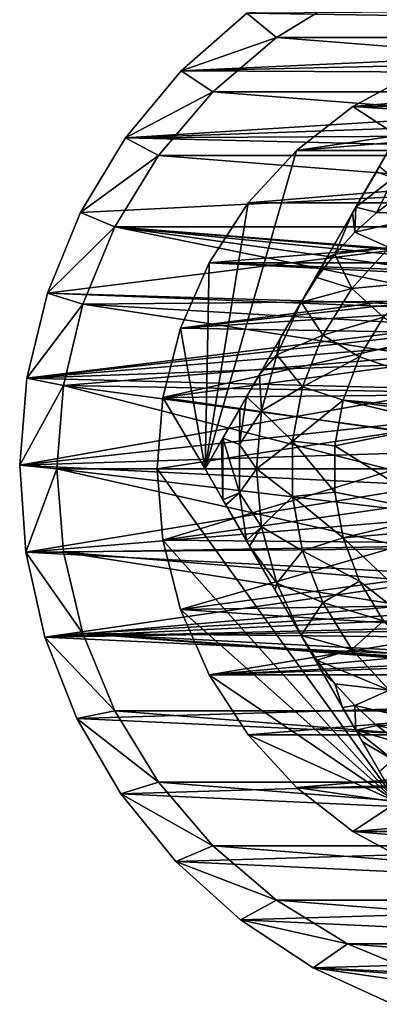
# Model space of a CAD drawing. Header units: inches. Extents: x -9.1 to 9.1, y 0 to 9.5.
# Tile 120 of 238: x 8.356 to 8.524, y 0.121 to 0.583. Entities that reach past the tile are written whole.
import ezdxf

# ---------------------------------------------------------------- set-up
doc = ezdxf.new("R2010")
doc.units = ezdxf.units.IN
doc.header["$LTSCALE"] = 65.185185
doc.header["$MEASUREMENT"] = 0
for name, color, linetype in [('141', 7, 'CONTINUOUS'), ('144', 7, 'CONTINUOUS'), ('145', 7, 'CONTINUOUS'), ('185', 7, 'CONTINUOUS'), ('186', 7, 'CONTINUOUS'), ('187', 7, 'CONTINUOUS'), ('188', 7, 'CONTINUOUS'), ('191', 7, 'CONTINUOUS'), ('192', 7, 'CONTINUOUS'), ('223', 7, 'CONTINUOUS'), ('449', 7, 'CONTINUOUS'), ('453', 7, 'CONTINUOUS'), ('454', 7, 'CONTINUOUS'), ('455', 7, 'CONTINUOUS'), ('456', 7, 'CONTINUOUS'), ('57', 7, 'CONTINUOUS'), ('59', 7, 'CONTINUOUS'), ('77', 7, 'CONTINUOUS')]:
    doc.layers.add(name, color=color, linetype=linetype)

msp = doc.modelspace()

# ---------------------------------------------------------------- linework, layer by layer
at = {"layer": '141', "color": 252, "linetype": 'Continuous', "true_color": 0x969696}
for points in [[(8.50951, 0.59475, 6.282), (8.76995, 0.57425, 6.282), (8.47605, 0.57425, 6.282), (8.50951, 0.59475, 6.282)], [(8.73649, 0.59475, 6.282), (8.76995, 0.57425, 6.282), (8.50951, 0.59475, 6.282), (8.73649, 0.59475, 6.282)], [(8.47605, 0.57425, 6.282), (8.79978, 0.54878, 6.282), (8.44622, 0.54878, 6.282), (8.47605, 0.57425, 6.282)], [(8.76995, 0.57425, 6.282), (8.79978, 0.54878, 6.282), (8.47605, 0.57425, 6.282), (8.76995, 0.57425, 6.282)], [(8.44622, 0.54878, 6.282), (8.82525, 0.51895, 6.282), (8.42075, 0.51895, 6.282), (8.44622, 0.54878, 6.282)], [(8.79978, 0.54878, 6.282), (8.82525, 0.51895, 6.282), (8.44622, 0.54878, 6.282), (8.79978, 0.54878, 6.282)], [(8.42075, 0.51895, 6.282), (8.84575, 0.48549, 6.282), (8.40025, 0.48549, 6.282), (8.42075, 0.51895, 6.282)], [(8.82525, 0.51895, 6.282), (8.84575, 0.48549, 6.282), (8.42075, 0.51895, 6.282), (8.82525, 0.51895, 6.282)], [(8.38524, 0.44925, 6.282), (8.40025, 0.48549, 6.282), (8.57022, 0.45099, 6.282), (8.38524, 0.44925, 6.282)], [(8.84575, 0.48549, 6.282), (8.86076, 0.44925, 6.282), (8.40025, 0.48549, 6.282), (8.84575, 0.48549, 6.282)], [(8.40025, 0.48549, 6.282), (8.86076, 0.44925, 6.282), (8.623, 0.467, 6.282), (8.40025, 0.48549, 6.282)], [(8.57022, 0.45099, 6.282), (8.40025, 0.48549, 6.282), (8.58664, 0.45977, 6.282), (8.57022, 0.45099, 6.282)], [(8.58664, 0.45977, 6.282), (8.40025, 0.48549, 6.282), (8.60447, 0.46517, 6.282), (8.58664, 0.45977, 6.282)], [(8.60447, 0.46517, 6.282), (8.40025, 0.48549, 6.282), (8.623, 0.467, 6.282), (8.60447, 0.46517, 6.282)], [(8.37608, 0.41111, 6.282), (8.38524, 0.44925, 6.282), (8.54401, 0.42478, 6.282), (8.37608, 0.41111, 6.282)], [(8.55582, 0.43917, 6.282), (8.38524, 0.44925, 6.282), (8.57022, 0.45099, 6.282), (8.55582, 0.43917, 6.282)], [(8.54401, 0.42478, 6.282), (8.38524, 0.44925, 6.282), (8.55582, 0.43917, 6.282), (8.54401, 0.42478, 6.282)], [(8.53523, 0.40835, 6.282), (8.37608, 0.41111, 6.282), (8.54401, 0.42478, 6.282), (8.53523, 0.40835, 6.282)], [(8.373, 0.372, 6.282), (8.37608, 0.41111, 6.282), (8.528, 0.372, 6.282), (8.373, 0.372, 6.282)], [(8.528, 0.372, 6.282), (8.37608, 0.41111, 6.282), (8.52983, 0.39053, 6.282), (8.528, 0.372, 6.282)], [(8.52983, 0.39053, 6.282), (8.37608, 0.41111, 6.282), (8.53523, 0.40835, 6.282), (8.52983, 0.39053, 6.282)], [(8.37608, 0.33289, 6.282), (8.373, 0.372, 6.282), (8.53523, 0.33565, 6.282), (8.37608, 0.33289, 6.282)], [(8.53523, 0.33565, 6.282), (8.373, 0.372, 6.282), (8.52983, 0.35347, 6.282), (8.53523, 0.33565, 6.282)], [(8.52983, 0.35347, 6.282), (8.373, 0.372, 6.282), (8.528, 0.372, 6.282), (8.52983, 0.35347, 6.282)], [(8.54401, 0.31922, 6.282), (8.37608, 0.33289, 6.282), (8.53523, 0.33565, 6.282), (8.54401, 0.31922, 6.282)], [(8.38524, 0.29475, 6.282), (8.37608, 0.33289, 6.282), (8.55582, 0.30483, 6.282), (8.38524, 0.29475, 6.282)], [(8.55582, 0.30483, 6.282), (8.37608, 0.33289, 6.282), (8.54401, 0.31922, 6.282), (8.55582, 0.30483, 6.282)], [(8.57022, 0.29301, 6.282), (8.38524, 0.29475, 6.282), (8.55582, 0.30483, 6.282), (8.57022, 0.29301, 6.282)], [(8.40025, 0.25851, 6.282), (8.38524, 0.29475, 6.282), (8.84575, 0.25851, 6.282), (8.40025, 0.25851, 6.282)], [(8.84575, 0.25851, 6.282), (8.38524, 0.29475, 6.282), (8.623, 0.277, 6.282), (8.84575, 0.25851, 6.282)], [(8.623, 0.277, 6.282), (8.38524, 0.29475, 6.282), (8.60447, 0.27883, 6.282), (8.623, 0.277, 6.282)], [(8.60447, 0.27883, 6.282), (8.38524, 0.29475, 6.282), (8.58664, 0.28423, 6.282), (8.60447, 0.27883, 6.282)], [(8.58664, 0.28423, 6.282), (8.38524, 0.29475, 6.282), (8.57022, 0.29301, 6.282), (8.58664, 0.28423, 6.282)], [(8.42075, 0.22505, 6.282), (8.40025, 0.25851, 6.282), (8.82525, 0.22505, 6.282), (8.42075, 0.22505, 6.282)], [(8.82525, 0.22505, 6.282), (8.40025, 0.25851, 6.282), (8.84575, 0.25851, 6.282), (8.82525, 0.22505, 6.282)], [(8.44622, 0.19522, 6.282), (8.42075, 0.22505, 6.282), (8.79978, 0.19522, 6.282), (8.44622, 0.19522, 6.282)], [(8.79978, 0.19522, 6.282), (8.42075, 0.22505, 6.282), (8.82525, 0.22505, 6.282), (8.79978, 0.19522, 6.282)], [(8.47605, 0.16975, 6.282), (8.44622, 0.19522, 6.282), (8.76995, 0.16975, 6.282), (8.47605, 0.16975, 6.282)], [(8.76995, 0.16975, 6.282), (8.44622, 0.19522, 6.282), (8.79978, 0.19522, 6.282), (8.76995, 0.16975, 6.282)], [(8.50951, 0.14925, 6.282), (8.47605, 0.16975, 6.282), (8.73649, 0.14925, 6.282), (8.50951, 0.14925, 6.282)], [(8.73649, 0.14925, 6.282), (8.47605, 0.16975, 6.282), (8.76995, 0.16975, 6.282), (8.73649, 0.14925, 6.282)], [(8.54575, 0.13424, 6.282), (8.50951, 0.14925, 6.282), (8.70025, 0.13424, 6.282), (8.54575, 0.13424, 6.282)], [(8.70025, 0.13424, 6.282), (8.50951, 0.14925, 6.282), (8.73649, 0.14925, 6.282), (8.70025, 0.13424, 6.282)]]:
    msp.add_3dface(points, dxfattribs=at)
at = {"layer": '144', "color": 252, "linetype": 'Continuous', "true_color": 0x969696}
for points in [[(8.37608, 0.33289, 6.407), (8.373, 0.372, 6.407), (8.37608, 0.33289, 6.282), (8.37608, 0.33289, 6.407)], [(8.373, 0.372, 6.407), (8.373, 0.372, 6.282), (8.37608, 0.33289, 6.282), (8.373, 0.372, 6.407)], [(8.38524, 0.29475, 6.407), (8.37608, 0.33289, 6.407), (8.38524, 0.29475, 6.282), (8.38524, 0.29475, 6.407)], [(8.37608, 0.33289, 6.407), (8.37608, 0.33289, 6.282), (8.38524, 0.29475, 6.282), (8.37608, 0.33289, 6.407)], [(8.40025, 0.2585, 6.407), (8.38524, 0.29475, 6.407), (8.40025, 0.25851, 6.282), (8.40025, 0.2585, 6.407)], [(8.38524, 0.29475, 6.407), (8.38524, 0.29475, 6.282), (8.40025, 0.25851, 6.282), (8.38524, 0.29475, 6.407)], [(8.40025, 0.2585, 6.407), (8.40025, 0.25851, 6.282), (8.42075, 0.22505, 6.282), (8.40025, 0.2585, 6.407)], [(8.42075, 0.22505, 6.407), (8.40025, 0.2585, 6.407), (8.42075, 0.22505, 6.282), (8.42075, 0.22505, 6.407)], [(8.44622, 0.19522, 6.407), (8.42075, 0.22505, 6.407), (8.44622, 0.19522, 6.282), (8.44622, 0.19522, 6.407)], [(8.42075, 0.22505, 6.407), (8.42075, 0.22505, 6.282), (8.44622, 0.19522, 6.282), (8.42075, 0.22505, 6.407)], [(8.47605, 0.16975, 6.407), (8.44622, 0.19522, 6.407), (8.47605, 0.16975, 6.282), (8.47605, 0.16975, 6.407)], [(8.44622, 0.19522, 6.407), (8.44622, 0.19522, 6.282), (8.47605, 0.16975, 6.282), (8.44622, 0.19522, 6.407)], [(8.5095, 0.14925, 6.407), (8.47605, 0.16975, 6.407), (8.50951, 0.14925, 6.282), (8.5095, 0.14925, 6.407)], [(8.47605, 0.16975, 6.407), (8.47605, 0.16975, 6.282), (8.50951, 0.14925, 6.282), (8.47605, 0.16975, 6.407)], [(8.54575, 0.13424, 6.407), (8.5095, 0.14925, 6.407), (8.50951, 0.14925, 6.282), (8.54575, 0.13424, 6.407)], [(8.54575, 0.13424, 6.407), (8.50951, 0.14925, 6.282), (8.54575, 0.13424, 6.282), (8.54575, 0.13424, 6.407)]]:
    msp.add_3dface(points, dxfattribs=at)
at = {"layer": '145', "color": 252, "linetype": 'Continuous', "true_color": 0x969696}
for points in [[(8.47605, 0.57425, 6.407), (8.5095, 0.59475, 6.407), (8.47605, 0.57425, 6.282), (8.47605, 0.57425, 6.407)], [(8.5095, 0.59475, 6.407), (8.50951, 0.59475, 6.282), (8.47605, 0.57425, 6.282), (8.5095, 0.59475, 6.407)], [(8.44622, 0.54878, 6.407), (8.47605, 0.57425, 6.407), (8.44622, 0.54878, 6.282), (8.44622, 0.54878, 6.407)], [(8.47605, 0.57425, 6.407), (8.47605, 0.57425, 6.282), (8.44622, 0.54878, 6.282), (8.47605, 0.57425, 6.407)], [(8.42075, 0.51895, 6.407), (8.44622, 0.54878, 6.407), (8.42075, 0.51895, 6.282), (8.42075, 0.51895, 6.407)], [(8.44622, 0.54878, 6.407), (8.44622, 0.54878, 6.282), (8.42075, 0.51895, 6.282), (8.44622, 0.54878, 6.407)], [(8.40025, 0.4855, 6.407), (8.42075, 0.51895, 6.407), (8.40025, 0.48549, 6.282), (8.40025, 0.4855, 6.407)], [(8.42075, 0.51895, 6.407), (8.42075, 0.51895, 6.282), (8.40025, 0.48549, 6.282), (8.42075, 0.51895, 6.407)], [(8.38524, 0.44925, 6.407), (8.40025, 0.4855, 6.407), (8.40025, 0.48549, 6.282), (8.38524, 0.44925, 6.407)], [(8.38524, 0.44925, 6.407), (8.40025, 0.48549, 6.282), (8.38524, 0.44925, 6.282), (8.38524, 0.44925, 6.407)], [(8.37608, 0.41111, 6.407), (8.38524, 0.44925, 6.407), (8.38524, 0.44925, 6.282), (8.37608, 0.41111, 6.407)], [(8.37608, 0.41111, 6.407), (8.38524, 0.44925, 6.282), (8.37608, 0.41111, 6.282), (8.37608, 0.41111, 6.407)], [(8.373, 0.372, 6.407), (8.37608, 0.41111, 6.407), (8.373, 0.372, 6.282), (8.373, 0.372, 6.407)], [(8.37608, 0.41111, 6.407), (8.37608, 0.41111, 6.282), (8.373, 0.372, 6.282), (8.37608, 0.41111, 6.407)]]:
    msp.add_3dface(points, dxfattribs=at)
at = {"layer": '185', "color": 252, "linetype": 'Continuous', "true_color": 0x969696}
for points in [[(8.54146, 0.5579, 6.194), (8.51197, 0.54194, 6.194), (8.70454, 0.5579, 6.194), (8.54146, 0.5579, 6.194)], [(8.70454, 0.5579, 6.194), (8.51197, 0.54194, 6.194), (8.73403, 0.54194, 6.194), (8.70454, 0.5579, 6.194)], [(8.51197, 0.54194, 6.194), (8.48551, 0.52135, 6.194), (8.73403, 0.54194, 6.194), (8.51197, 0.54194, 6.194)], [(8.73403, 0.54194, 6.194), (8.48551, 0.52135, 6.194), (8.76049, 0.52135, 6.194), (8.73403, 0.54194, 6.194)], [(8.48551, 0.52135, 6.194), (8.4628, 0.49668, 6.194), (8.76049, 0.52135, 6.194), (8.48551, 0.52135, 6.194)], [(8.76049, 0.52135, 6.194), (8.4628, 0.49668, 6.194), (8.7832, 0.49668, 6.194), (8.76049, 0.52135, 6.194)], [(8.4628, 0.49668, 6.194), (8.44447, 0.46861, 6.194), (8.7832, 0.49668, 6.194), (8.4628, 0.49668, 6.194)], [(8.7832, 0.49668, 6.194), (8.44447, 0.46861, 6.194), (8.80153, 0.46861, 6.194), (8.7832, 0.49668, 6.194)], [(8.431, 0.43791, 6.194), (8.60537, 0.46059, 6.194), (8.44447, 0.46861, 6.194), (8.431, 0.43791, 6.194)], [(8.60537, 0.46059, 6.194), (8.623, 0.46233, 6.194), (8.44447, 0.46861, 6.194), (8.60537, 0.46059, 6.194)], [(8.44447, 0.46861, 6.194), (8.623, 0.46233, 6.194), (8.80153, 0.46861, 6.194), (8.44447, 0.46861, 6.194)], [(8.58841, 0.45544, 6.194), (8.60537, 0.46059, 6.194), (8.431, 0.43791, 6.194), (8.58841, 0.45544, 6.194)], [(8.57279, 0.44709, 6.194), (8.58841, 0.45544, 6.194), (8.431, 0.43791, 6.194), (8.57279, 0.44709, 6.194)], [(8.5591, 0.43584, 6.194), (8.57279, 0.44709, 6.194), (8.431, 0.43791, 6.194), (8.5591, 0.43584, 6.194)], [(8.42277, 0.40541, 6.194), (8.5591, 0.43584, 6.194), (8.431, 0.43791, 6.194), (8.42277, 0.40541, 6.194)], [(8.54786, 0.42213, 6.194), (8.5591, 0.43584, 6.194), (8.42277, 0.40541, 6.194), (8.54786, 0.42213, 6.194)], [(8.53952, 0.40651, 6.194), (8.54786, 0.42213, 6.194), (8.42277, 0.40541, 6.194), (8.53952, 0.40651, 6.194)], [(8.53439, 0.38954, 6.194), (8.53952, 0.40651, 6.194), (8.42277, 0.40541, 6.194), (8.53439, 0.38954, 6.194)], [(8.42, 0.372, 6.194), (8.53439, 0.38954, 6.194), (8.42277, 0.40541, 6.194), (8.42, 0.372, 6.194)], [(8.53267, 0.372, 6.194), (8.53439, 0.38954, 6.194), (8.42, 0.372, 6.194), (8.53267, 0.372, 6.194)], [(8.53267, 0.372, 6.194), (8.42, 0.372, 6.194), (8.42277, 0.33859, 6.194), (8.53267, 0.372, 6.194)], [(8.53439, 0.35446, 6.194), (8.53267, 0.372, 6.194), (8.42277, 0.33859, 6.194), (8.53439, 0.35446, 6.194)], [(8.53952, 0.33749, 6.194), (8.53439, 0.35446, 6.194), (8.42277, 0.33859, 6.194), (8.53952, 0.33749, 6.194)], [(8.431, 0.30609, 6.194), (8.53952, 0.33749, 6.194), (8.42277, 0.33859, 6.194), (8.431, 0.30609, 6.194)], [(8.54786, 0.32187, 6.194), (8.53952, 0.33749, 6.194), (8.431, 0.30609, 6.194), (8.54786, 0.32187, 6.194)], [(8.5591, 0.30816, 6.194), (8.54786, 0.32187, 6.194), (8.431, 0.30609, 6.194), (8.5591, 0.30816, 6.194)], [(8.57279, 0.29691, 6.194), (8.5591, 0.30816, 6.194), (8.431, 0.30609, 6.194), (8.57279, 0.29691, 6.194)], [(8.44447, 0.27539, 6.194), (8.57279, 0.29691, 6.194), (8.431, 0.30609, 6.194), (8.44447, 0.27539, 6.194)], [(8.58841, 0.28856, 6.194), (8.57279, 0.29691, 6.194), (8.44447, 0.27539, 6.194), (8.58841, 0.28856, 6.194)], [(8.60537, 0.28341, 6.194), (8.58841, 0.28856, 6.194), (8.44447, 0.27539, 6.194), (8.60537, 0.28341, 6.194)], [(8.623, 0.28167, 6.194), (8.60537, 0.28341, 6.194), (8.44447, 0.27539, 6.194), (8.623, 0.28167, 6.194)], [(8.80153, 0.27539, 6.194), (8.623, 0.28167, 6.194), (8.44447, 0.27539, 6.194), (8.80153, 0.27539, 6.194)], [(8.4628, 0.24732, 6.194), (8.80153, 0.27539, 6.194), (8.44447, 0.27539, 6.194), (8.4628, 0.24732, 6.194)], [(8.7832, 0.24732, 6.194), (8.80153, 0.27539, 6.194), (8.4628, 0.24732, 6.194), (8.7832, 0.24732, 6.194)], [(8.48551, 0.22265, 6.194), (8.7832, 0.24732, 6.194), (8.4628, 0.24732, 6.194), (8.48551, 0.22265, 6.194)], [(8.76049, 0.22265, 6.194), (8.7832, 0.24732, 6.194), (8.48551, 0.22265, 6.194), (8.76049, 0.22265, 6.194)], [(8.51197, 0.20206, 6.194), (8.76049, 0.22265, 6.194), (8.48551, 0.22265, 6.194), (8.51197, 0.20206, 6.194)], [(8.73403, 0.20206, 6.194), (8.76049, 0.22265, 6.194), (8.51197, 0.20206, 6.194), (8.73403, 0.20206, 6.194)], [(8.54146, 0.1861, 6.194), (8.73403, 0.20206, 6.194), (8.51197, 0.20206, 6.194), (8.54146, 0.1861, 6.194)]]:
    msp.add_3dface(points, dxfattribs=at)
at = {"layer": '186', "color": 252, "linetype": 'Continuous', "true_color": 0x969696}
for points in [[(8.54146, 0.5579, 6.169), (8.73403, 0.54194, 6.169), (8.51197, 0.54194, 6.169), (8.54146, 0.5579, 6.169)], [(8.48551, 0.52135, 6.169), (8.51197, 0.54194, 6.169), (8.53279, 0.52825, 6.169), (8.48551, 0.52135, 6.169)], [(8.51197, 0.54194, 6.169), (8.73403, 0.54194, 6.169), (8.71321, 0.52825, 6.169), (8.51197, 0.54194, 6.169)], [(8.53279, 0.52825, 6.169), (8.51197, 0.54194, 6.169), (8.71321, 0.52825, 6.169), (8.53279, 0.52825, 6.169)], [(8.44258, 0.372, 6.169), (8.48551, 0.52135, 6.169), (8.53279, 0.52825, 6.169), (8.44258, 0.372, 6.169)], [(8.4628, 0.49668, 6.169), (8.48551, 0.52135, 6.169), (8.44258, 0.372, 6.169), (8.4628, 0.49668, 6.169)], [(8.44447, 0.46861, 6.169), (8.4628, 0.49668, 6.169), (8.44258, 0.372, 6.169), (8.44447, 0.46861, 6.169)], [(8.431, 0.43791, 6.169), (8.44447, 0.46861, 6.169), (8.44258, 0.372, 6.169), (8.431, 0.43791, 6.169)], [(8.42277, 0.40541, 6.169), (8.431, 0.43791, 6.169), (8.44258, 0.372, 6.169), (8.42277, 0.40541, 6.169)], [(8.42, 0.372, 6.169), (8.42277, 0.40541, 6.169), (8.44258, 0.372, 6.169), (8.42, 0.372, 6.169)], [(8.42277, 0.33859, 6.169), (8.42, 0.372, 6.169), (8.53279, 0.21575, 6.169), (8.42277, 0.33859, 6.169)], [(8.53279, 0.21575, 6.169), (8.42, 0.372, 6.169), (8.44258, 0.372, 6.169), (8.53279, 0.21575, 6.169)], [(8.431, 0.30609, 6.169), (8.42277, 0.33859, 6.169), (8.53279, 0.21575, 6.169), (8.431, 0.30609, 6.169)], [(8.44447, 0.27539, 6.169), (8.431, 0.30609, 6.169), (8.53279, 0.21575, 6.169), (8.44447, 0.27539, 6.169)], [(8.4628, 0.24732, 6.169), (8.44447, 0.27539, 6.169), (8.53279, 0.21575, 6.169), (8.4628, 0.24732, 6.169)], [(8.48551, 0.22265, 6.169), (8.4628, 0.24732, 6.169), (8.53279, 0.21575, 6.169), (8.48551, 0.22265, 6.169)], [(8.51197, 0.20206, 6.169), (8.48551, 0.22265, 6.169), (8.53279, 0.21575, 6.169), (8.51197, 0.20206, 6.169)], [(8.73403, 0.20206, 6.169), (8.51197, 0.20206, 6.169), (8.53279, 0.21575, 6.169), (8.73403, 0.20206, 6.169)], [(8.54146, 0.1861, 6.169), (8.51197, 0.20206, 6.169), (8.70454, 0.1861, 6.169), (8.54146, 0.1861, 6.169)], [(8.70454, 0.1861, 6.169), (8.51197, 0.20206, 6.169), (8.73403, 0.20206, 6.169), (8.70454, 0.1861, 6.169)]]:
    msp.add_3dface(points, dxfattribs=at)
at = {"layer": '187', "color": 252, "linetype": 'Continuous', "true_color": 0x969696}
for points in [[(8.51197, 0.54194, 6.194), (8.54146, 0.5579, 6.194), (8.51197, 0.54194, 6.169), (8.51197, 0.54194, 6.194)], [(8.54146, 0.5579, 6.194), (8.54146, 0.5579, 6.169), (8.51197, 0.54194, 6.169), (8.54146, 0.5579, 6.194)], [(8.48551, 0.52135, 6.194), (8.51197, 0.54194, 6.194), (8.48551, 0.52135, 6.169), (8.48551, 0.52135, 6.194)], [(8.51197, 0.54194, 6.194), (8.51197, 0.54194, 6.169), (8.48551, 0.52135, 6.169), (8.51197, 0.54194, 6.194)], [(8.4628, 0.49668, 6.194), (8.48551, 0.52135, 6.194), (8.4628, 0.49668, 6.169), (8.4628, 0.49668, 6.194)], [(8.48551, 0.52135, 6.194), (8.48551, 0.52135, 6.169), (8.4628, 0.49668, 6.169), (8.48551, 0.52135, 6.194)], [(8.44447, 0.46861, 6.194), (8.4628, 0.49668, 6.194), (8.44447, 0.46861, 6.169), (8.44447, 0.46861, 6.194)], [(8.4628, 0.49668, 6.194), (8.4628, 0.49668, 6.169), (8.44447, 0.46861, 6.169), (8.4628, 0.49668, 6.194)], [(8.431, 0.43791, 6.194), (8.44447, 0.46861, 6.194), (8.431, 0.43791, 6.169), (8.431, 0.43791, 6.194)], [(8.44447, 0.46861, 6.194), (8.44447, 0.46861, 6.169), (8.431, 0.43791, 6.169), (8.44447, 0.46861, 6.194)], [(8.42277, 0.40541, 6.194), (8.431, 0.43791, 6.194), (8.42277, 0.40541, 6.169), (8.42277, 0.40541, 6.194)], [(8.431, 0.43791, 6.194), (8.431, 0.43791, 6.169), (8.42277, 0.40541, 6.169), (8.431, 0.43791, 6.194)], [(8.42, 0.372, 6.194), (8.42277, 0.40541, 6.194), (8.42, 0.372, 6.169), (8.42, 0.372, 6.194)], [(8.42, 0.372, 6.169), (8.42277, 0.40541, 6.194), (8.42277, 0.40541, 6.169), (8.42, 0.372, 6.169)]]:
    msp.add_3dface(points, dxfattribs=at)
at = {"layer": '188', "color": 252, "linetype": 'Continuous', "true_color": 0x969696}
for points in [[(8.42277, 0.33859, 6.194), (8.42, 0.372, 6.194), (8.42277, 0.33859, 6.169), (8.42277, 0.33859, 6.194)], [(8.42, 0.372, 6.194), (8.42, 0.372, 6.169), (8.42277, 0.33859, 6.169), (8.42, 0.372, 6.194)], [(8.431, 0.30609, 6.194), (8.42277, 0.33859, 6.194), (8.431, 0.30609, 6.169), (8.431, 0.30609, 6.194)], [(8.42277, 0.33859, 6.194), (8.42277, 0.33859, 6.169), (8.431, 0.30609, 6.169), (8.42277, 0.33859, 6.194)], [(8.44447, 0.27539, 6.194), (8.431, 0.30609, 6.194), (8.44447, 0.27539, 6.169), (8.44447, 0.27539, 6.194)], [(8.431, 0.30609, 6.194), (8.431, 0.30609, 6.169), (8.44447, 0.27539, 6.169), (8.431, 0.30609, 6.194)], [(8.4628, 0.24732, 6.194), (8.44447, 0.27539, 6.194), (8.4628, 0.24732, 6.169), (8.4628, 0.24732, 6.194)], [(8.44447, 0.27539, 6.194), (8.44447, 0.27539, 6.169), (8.4628, 0.24732, 6.169), (8.44447, 0.27539, 6.194)], [(8.48551, 0.22265, 6.194), (8.4628, 0.24732, 6.194), (8.48551, 0.22265, 6.169), (8.48551, 0.22265, 6.194)], [(8.4628, 0.24732, 6.194), (8.4628, 0.24732, 6.169), (8.48551, 0.22265, 6.169), (8.4628, 0.24732, 6.194)], [(8.51197, 0.20206, 6.194), (8.48551, 0.22265, 6.194), (8.51197, 0.20206, 6.169), (8.51197, 0.20206, 6.194)], [(8.48551, 0.22265, 6.194), (8.48551, 0.22265, 6.169), (8.51197, 0.20206, 6.169), (8.48551, 0.22265, 6.194)], [(8.54146, 0.1861, 6.194), (8.51197, 0.20206, 6.194), (8.54146, 0.1861, 6.169), (8.54146, 0.1861, 6.194)], [(8.51197, 0.20206, 6.194), (8.51197, 0.20206, 6.169), (8.54146, 0.1861, 6.169), (8.51197, 0.20206, 6.194)]]:
    msp.add_3dface(points, dxfattribs=at)
at = {"layer": '191', "color": 252, "linetype": 'Continuous', "true_color": 0x969696}
for points in [[(8.53279, 0.21575, 6.169), (8.44258, 0.372, 6.169), (8.53279, 0.21575, 6.07523), (8.53279, 0.21575, 6.169)], [(8.53279, 0.21575, 6.07523), (8.44258, 0.372, 6.169), (8.5251, 0.22907, 6.07198), (8.53279, 0.21575, 6.07523)], [(8.44258, 0.372, 6.169), (8.44258, 0.372, 6.07523), (8.45091, 0.35757, 6.07178), (8.44258, 0.372, 6.169)], [(8.5251, 0.22907, 6.07198), (8.44258, 0.372, 6.169), (8.5245, 0.23011, 6.07179), (8.5251, 0.22907, 6.07198)], [(8.5245, 0.23011, 6.07179), (8.44258, 0.372, 6.169), (8.51648, 0.24401, 6.07007), (8.5245, 0.23011, 6.07179)], [(8.51648, 0.24401, 6.07007), (8.44258, 0.372, 6.169), (8.51329, 0.24952, 6.06967), (8.51648, 0.24401, 6.07007)], [(8.51329, 0.24952, 6.06967), (8.44258, 0.372, 6.169), (8.50717, 0.26012, 6.06923), (8.51329, 0.24952, 6.06967)], [(8.50717, 0.26012, 6.06923), (8.44258, 0.372, 6.169), (8.4975, 0.27688, 6.06902), (8.50717, 0.26012, 6.06923)], [(8.4975, 0.27688, 6.06902), (8.44258, 0.372, 6.169), (8.48768, 0.29387, 6.069), (8.4975, 0.27688, 6.06902)], [(8.48768, 0.29387, 6.069), (8.44258, 0.372, 6.169), (8.47543, 0.3151, 6.06904), (8.48768, 0.29387, 6.069)], [(8.47543, 0.3151, 6.06904), (8.44258, 0.372, 6.169), (8.46347, 0.33582, 6.06954), (8.47543, 0.3151, 6.06904)], [(8.46347, 0.33582, 6.06954), (8.44258, 0.372, 6.169), (8.46197, 0.33841, 6.06969), (8.46347, 0.33582, 6.06954)], [(8.46197, 0.33841, 6.06969), (8.44258, 0.372, 6.169), (8.45233, 0.35511, 6.07138), (8.46197, 0.33841, 6.06969)], [(8.45233, 0.35511, 6.07138), (8.44258, 0.372, 6.169), (8.45091, 0.35757, 6.07178), (8.45233, 0.35511, 6.07138)]]:
    msp.add_3dface(points, dxfattribs=at)
at = {"layer": '192', "color": 252, "linetype": 'Continuous', "true_color": 0x969696}
for points in [[(8.44258, 0.372, 6.169), (8.53279, 0.52825, 6.169), (8.44258, 0.372, 6.07523), (8.44258, 0.372, 6.169)], [(8.44258, 0.372, 6.07523), (8.53279, 0.52825, 6.169), (8.45023, 0.38525, 6.07199), (8.44258, 0.372, 6.07523)], [(8.45023, 0.38525, 6.07199), (8.53279, 0.52825, 6.169), (8.45087, 0.38637, 6.07179), (8.45023, 0.38525, 6.07199)], [(8.45087, 0.38637, 6.07179), (8.53279, 0.52825, 6.169), (8.45884, 0.40017, 6.07007), (8.45087, 0.38637, 6.07179)], [(8.45884, 0.40017, 6.07007), (8.53279, 0.52825, 6.169), (8.46208, 0.40578, 6.06967), (8.45884, 0.40017, 6.07007)], [(8.46208, 0.40578, 6.06967), (8.53279, 0.52825, 6.169), (8.46815, 0.41629, 6.06923), (8.46208, 0.40578, 6.06967)], [(8.46815, 0.41629, 6.06923), (8.53279, 0.52825, 6.169), (8.47785, 0.43309, 6.06902), (8.46815, 0.41629, 6.06923)], [(8.47785, 0.43309, 6.06902), (8.53279, 0.52825, 6.169), (8.48768, 0.45012, 6.069), (8.47785, 0.43309, 6.06902)], [(8.48768, 0.45012, 6.069), (8.53279, 0.52825, 6.169), (8.49382, 0.46075, 6.069), (8.48768, 0.45012, 6.069)], [(8.49382, 0.46075, 6.069), (8.53279, 0.52825, 6.169), (8.49992, 0.47132, 6.06904), (8.49382, 0.46075, 6.069)], [(8.49992, 0.47132, 6.06904), (8.53279, 0.52825, 6.169), (8.51187, 0.49202, 6.06954), (8.49992, 0.47132, 6.06904)], [(8.51187, 0.49202, 6.06954), (8.53279, 0.52825, 6.169), (8.51339, 0.49465, 6.06968), (8.51187, 0.49202, 6.06954)], [(8.51339, 0.49465, 6.06968), (8.53279, 0.52825, 6.169), (8.52301, 0.51131, 6.07138), (8.51339, 0.49465, 6.06968)], [(8.52301, 0.51131, 6.07138), (8.53279, 0.52825, 6.169), (8.52446, 0.51382, 6.07178), (8.52301, 0.51131, 6.07138)]]:
    msp.add_3dface(points, dxfattribs=at)
at = {"layer": '223', "color": 252, "linetype": 'Continuous', "true_color": 0x969696}
for points in [[(8.51149, 0.45664, 6.069), (8.52901, 0.47576, 6.069), (8.54083, 0.45946, 6.089), (8.51149, 0.45664, 6.069)], [(8.5264, 0.44319, 6.089), (8.51149, 0.45664, 6.069), (8.54083, 0.45946, 6.089), (8.5264, 0.44319, 6.089)], [(8.49779, 0.43462, 6.069), (8.51149, 0.45664, 6.069), (8.5264, 0.44319, 6.089), (8.49779, 0.43462, 6.069)], [(8.51514, 0.42459, 6.089), (8.49779, 0.43462, 6.069), (8.5264, 0.44319, 6.089), (8.51514, 0.42459, 6.089)], [(8.48839, 0.41046, 6.069), (8.49779, 0.43462, 6.069), (8.51514, 0.42459, 6.089), (8.48839, 0.41046, 6.069)], [(8.50742, 0.40426, 6.089), (8.48839, 0.41046, 6.069), (8.51514, 0.42459, 6.089), (8.50742, 0.40426, 6.089)], [(8.4836, 0.38497, 6.069), (8.48839, 0.41046, 6.069), (8.50742, 0.40426, 6.089), (8.4836, 0.38497, 6.069)], [(8.50349, 0.38287, 6.089), (8.4836, 0.38497, 6.069), (8.50742, 0.40426, 6.089), (8.50349, 0.38287, 6.089)], [(8.4836, 0.35903, 6.069), (8.4836, 0.38497, 6.069), (8.50349, 0.36113, 6.089), (8.4836, 0.35903, 6.069)], [(8.50349, 0.36113, 6.089), (8.4836, 0.38497, 6.069), (8.50349, 0.38287, 6.089), (8.50349, 0.36113, 6.089)], [(8.50742, 0.33974, 6.089), (8.4836, 0.35903, 6.069), (8.50349, 0.36113, 6.089), (8.50742, 0.33974, 6.089)], [(8.48839, 0.33354, 6.069), (8.4836, 0.35903, 6.069), (8.50742, 0.33974, 6.089), (8.48839, 0.33354, 6.069)], [(8.51514, 0.31941, 6.089), (8.48839, 0.33354, 6.069), (8.50742, 0.33974, 6.089), (8.51514, 0.31941, 6.089)], [(8.49779, 0.30938, 6.069), (8.48839, 0.33354, 6.069), (8.51514, 0.31941, 6.089), (8.49779, 0.30938, 6.069)], [(8.5264, 0.30081, 6.089), (8.49779, 0.30938, 6.069), (8.51514, 0.31941, 6.089), (8.5264, 0.30081, 6.089)], [(8.51149, 0.28736, 6.069), (8.49779, 0.30938, 6.069), (8.5264, 0.30081, 6.089), (8.51149, 0.28736, 6.069)], [(8.54083, 0.28454, 6.089), (8.51149, 0.28736, 6.069), (8.5264, 0.30081, 6.089), (8.54083, 0.28454, 6.089)], [(8.52901, 0.26824, 6.069), (8.51149, 0.28736, 6.069), (8.54083, 0.28454, 6.089), (8.52901, 0.26824, 6.069)]]:
    msp.add_3dface(points, dxfattribs=at)
at = {"layer": '449', "color": 252, "linetype": 'Continuous', "true_color": 0x969696}
for points in [[(8.53427, 0.50061, 6.069), (8.54976, 0.49131, 6.069), (8.52322, 0.49224, 6.069), (8.53427, 0.50061, 6.069)], [(8.52322, 0.49224, 6.069), (8.54976, 0.49131, 6.069), (8.51295, 0.48292, 6.069), (8.52322, 0.49224, 6.069)], [(8.54976, 0.49131, 6.069), (8.52901, 0.47576, 6.069), (8.51295, 0.48292, 6.069), (8.54976, 0.49131, 6.069)], [(8.51295, 0.48292, 6.069), (8.52901, 0.47576, 6.069), (8.50354, 0.47272, 6.069), (8.51295, 0.48292, 6.069)], [(8.52901, 0.47576, 6.069), (8.51149, 0.45664, 6.069), (8.50354, 0.47272, 6.069), (8.52901, 0.47576, 6.069)], [(8.50354, 0.47272, 6.069), (8.51149, 0.45664, 6.069), (8.4951, 0.46175, 6.069), (8.50354, 0.47272, 6.069)], [(8.51149, 0.45664, 6.069), (8.48768, 0.45012, 6.069), (8.4951, 0.46175, 6.069), (8.51149, 0.45664, 6.069)], [(8.48768, 0.45012, 6.069), (8.51149, 0.45664, 6.069), (8.49779, 0.43462, 6.069), (8.48768, 0.45012, 6.069)], [(8.48768, 0.45012, 6.069), (8.49779, 0.43462, 6.069), (8.4762, 0.42551, 6.069), (8.48768, 0.45012, 6.069)], [(8.49779, 0.43462, 6.069), (8.48839, 0.41046, 6.069), (8.4762, 0.42551, 6.069), (8.49779, 0.43462, 6.069)], [(8.4762, 0.42551, 6.069), (8.48839, 0.41046, 6.069), (8.46913, 0.39916, 6.069), (8.4762, 0.42551, 6.069)], [(8.48839, 0.41046, 6.069), (8.4836, 0.38497, 6.069), (8.46913, 0.39916, 6.069), (8.48839, 0.41046, 6.069)], [(8.46913, 0.39916, 6.069), (8.4836, 0.38497, 6.069), (8.46675, 0.372, 6.069), (8.46913, 0.39916, 6.069)], [(8.4836, 0.38497, 6.069), (8.4836, 0.35903, 6.069), (8.46675, 0.372, 6.069), (8.4836, 0.38497, 6.069)], [(8.46675, 0.372, 6.069), (8.4836, 0.35903, 6.069), (8.46913, 0.34484, 6.069), (8.46675, 0.372, 6.069)], [(8.4836, 0.35903, 6.069), (8.48839, 0.33354, 6.069), (8.46913, 0.34484, 6.069), (8.4836, 0.35903, 6.069)], [(8.46913, 0.34484, 6.069), (8.48839, 0.33354, 6.069), (8.4762, 0.31849, 6.069), (8.46913, 0.34484, 6.069)], [(8.48839, 0.33354, 6.069), (8.49779, 0.30938, 6.069), (8.4762, 0.31849, 6.069), (8.48839, 0.33354, 6.069)], [(8.49779, 0.30938, 6.069), (8.48768, 0.29387, 6.069), (8.4762, 0.31849, 6.069), (8.49779, 0.30938, 6.069)], [(8.48768, 0.29387, 6.069), (8.49779, 0.30938, 6.069), (8.51149, 0.28736, 6.069), (8.48768, 0.29387, 6.069)], [(8.48768, 0.29387, 6.069), (8.51149, 0.28736, 6.069), (8.4951, 0.28225, 6.069), (8.48768, 0.29387, 6.069)], [(8.51149, 0.28736, 6.069), (8.52901, 0.26824, 6.069), (8.4951, 0.28225, 6.069), (8.51149, 0.28736, 6.069)], [(8.4951, 0.28225, 6.069), (8.52901, 0.26824, 6.069), (8.50354, 0.27128, 6.069), (8.4951, 0.28225, 6.069)], [(8.50354, 0.27128, 6.069), (8.52901, 0.26824, 6.069), (8.51295, 0.26108, 6.069), (8.50354, 0.27128, 6.069)], [(8.52901, 0.26824, 6.069), (8.54976, 0.25269, 6.069), (8.51295, 0.26108, 6.069), (8.52901, 0.26824, 6.069)], [(8.51295, 0.26108, 6.069), (8.54976, 0.25269, 6.069), (8.52322, 0.25176, 6.069), (8.51295, 0.26108, 6.069)], [(8.54976, 0.25269, 6.069), (8.57302, 0.24122, 6.069), (8.52322, 0.25176, 6.069), (8.54976, 0.25269, 6.069)], [(8.52322, 0.25176, 6.069), (8.57302, 0.24122, 6.069), (8.53427, 0.24339, 6.069), (8.52322, 0.25176, 6.069)]]:
    msp.add_3dface(points, dxfattribs=at)
at = {"layer": '453', "color": 252, "linetype": 'Continuous', "true_color": 0x969696}
for points in [[(8.598, 0.39661, 6.089), (8.51514, 0.42459, 6.089), (8.5264, 0.44319, 6.089), (8.598, 0.39661, 6.089)], [(8.598, 0.39661, 6.089), (8.50742, 0.40426, 6.089), (8.51514, 0.42459, 6.089), (8.598, 0.39661, 6.089)], [(8.55449, 0.39301, 6.089), (8.50349, 0.38287, 6.089), (8.50742, 0.40426, 6.089), (8.55449, 0.39301, 6.089)], [(8.58932, 0.39301, 6.089), (8.55449, 0.39301, 6.089), (8.50742, 0.40426, 6.089), (8.58932, 0.39301, 6.089)], [(8.598, 0.39661, 6.089), (8.58932, 0.39301, 6.089), (8.50742, 0.40426, 6.089), (8.598, 0.39661, 6.089)], [(8.55449, 0.39301, 6.089), (8.55449, 0.35099, 6.089), (8.50349, 0.38287, 6.089), (8.55449, 0.39301, 6.089)], [(8.55449, 0.35099, 6.089), (8.50349, 0.36113, 6.089), (8.50349, 0.38287, 6.089), (8.55449, 0.35099, 6.089)], [(8.55449, 0.35099, 6.089), (8.50742, 0.33974, 6.089), (8.50349, 0.36113, 6.089), (8.55449, 0.35099, 6.089)], [(8.55449, 0.35099, 6.089), (8.598, 0.34739, 6.089), (8.50742, 0.33974, 6.089), (8.55449, 0.35099, 6.089)], [(8.598, 0.34739, 6.089), (8.598, 0.25463, 6.089), (8.50742, 0.33974, 6.089), (8.598, 0.34739, 6.089)], [(8.598, 0.25463, 6.089), (8.51514, 0.31941, 6.089), (8.50742, 0.33974, 6.089), (8.598, 0.25463, 6.089)], [(8.598, 0.25463, 6.089), (8.5264, 0.30081, 6.089), (8.51514, 0.31941, 6.089), (8.598, 0.25463, 6.089)]]:
    msp.add_3dface(points, dxfattribs=at)
at = {"layer": '454', "color": 252, "linetype": 'Continuous', "true_color": 0x969696}
for points in [[(8.52301, 0.51131, 6.07138), (8.52446, 0.51382, 6.07178), (8.53103, 0.50853, 6.06971), (8.52301, 0.51131, 6.07138)], [(8.51339, 0.49465, 6.06968), (8.52301, 0.51131, 6.07138), (8.53103, 0.50853, 6.06971), (8.51339, 0.49465, 6.06968)], [(8.52322, 0.49224, 6.069), (8.51339, 0.49465, 6.06968), (8.53103, 0.50853, 6.06971), (8.52322, 0.49224, 6.069)], [(8.53427, 0.50061, 6.069), (8.52322, 0.49224, 6.069), (8.53103, 0.50853, 6.06971), (8.53427, 0.50061, 6.069)], [(8.51187, 0.49202, 6.06954), (8.51339, 0.49465, 6.06968), (8.51295, 0.48292, 6.069), (8.51187, 0.49202, 6.06954)], [(8.51339, 0.49465, 6.06968), (8.52322, 0.49224, 6.069), (8.51295, 0.48292, 6.069), (8.51339, 0.49465, 6.06968)], [(8.49992, 0.47132, 6.06904), (8.51187, 0.49202, 6.06954), (8.50354, 0.47272, 6.069), (8.49992, 0.47132, 6.06904)], [(8.51187, 0.49202, 6.06954), (8.51295, 0.48292, 6.069), (8.50354, 0.47272, 6.069), (8.51187, 0.49202, 6.06954)], [(8.49382, 0.46075, 6.069), (8.49992, 0.47132, 6.06904), (8.4951, 0.46175, 6.069), (8.49382, 0.46075, 6.069)], [(8.49992, 0.47132, 6.06904), (8.50354, 0.47272, 6.069), (8.4951, 0.46175, 6.069), (8.49992, 0.47132, 6.06904)], [(8.48768, 0.45012, 6.069), (8.49382, 0.46075, 6.069), (8.4951, 0.46175, 6.069), (8.48768, 0.45012, 6.069)]]:
    msp.add_3dface(points, dxfattribs=at)
at = {"layer": '455', "color": 252, "linetype": 'Continuous', "true_color": 0x969696}
for points in [[(8.47785, 0.43309, 6.06902), (8.48768, 0.45012, 6.069), (8.4762, 0.42551, 6.069), (8.47785, 0.43309, 6.06902)], [(8.46815, 0.41629, 6.06923), (8.47785, 0.43309, 6.06902), (8.4762, 0.42551, 6.069), (8.46815, 0.41629, 6.06923)], [(8.46815, 0.41629, 6.06923), (8.4762, 0.42551, 6.069), (8.46913, 0.39916, 6.069), (8.46815, 0.41629, 6.06923)], [(8.46208, 0.40578, 6.06967), (8.46815, 0.41629, 6.06923), (8.46913, 0.39916, 6.069), (8.46208, 0.40578, 6.06967)], [(8.45884, 0.40017, 6.07007), (8.46208, 0.40578, 6.06967), (8.45878, 0.38351, 6.06971), (8.45884, 0.40017, 6.07007)], [(8.46208, 0.40578, 6.06967), (8.46913, 0.39916, 6.069), (8.45878, 0.38351, 6.06971), (8.46208, 0.40578, 6.06967)], [(8.45087, 0.38637, 6.07179), (8.45884, 0.40017, 6.07007), (8.45878, 0.38351, 6.06971), (8.45087, 0.38637, 6.07179)], [(8.46913, 0.39916, 6.069), (8.46675, 0.372, 6.069), (8.45878, 0.38351, 6.06971), (8.46913, 0.39916, 6.069)], [(8.45091, 0.35757, 6.07178), (8.44258, 0.372, 6.07523), (8.45023, 0.38525, 6.07199), (8.45091, 0.35757, 6.07178)], [(8.45091, 0.35757, 6.07178), (8.45023, 0.38525, 6.07199), (8.45087, 0.38637, 6.07179), (8.45091, 0.35757, 6.07178)], [(8.45091, 0.35757, 6.07178), (8.45087, 0.38637, 6.07179), (8.45877, 0.36073, 6.06971), (8.45091, 0.35757, 6.07178)], [(8.45087, 0.38637, 6.07179), (8.45878, 0.38351, 6.06971), (8.45877, 0.36073, 6.06971), (8.45087, 0.38637, 6.07179)], [(8.45878, 0.38351, 6.06971), (8.46675, 0.372, 6.069), (8.45877, 0.36073, 6.06971), (8.45878, 0.38351, 6.06971)], [(8.46675, 0.372, 6.069), (8.46913, 0.34484, 6.069), (8.45877, 0.36073, 6.06971), (8.46675, 0.372, 6.069)], [(8.45233, 0.35511, 6.07138), (8.45091, 0.35757, 6.07178), (8.45877, 0.36073, 6.06971), (8.45233, 0.35511, 6.07138)], [(8.46197, 0.33841, 6.06969), (8.45233, 0.35511, 6.07138), (8.45877, 0.36073, 6.06971), (8.46197, 0.33841, 6.06969)], [(8.46913, 0.34484, 6.069), (8.46197, 0.33841, 6.06969), (8.45877, 0.36073, 6.06971), (8.46913, 0.34484, 6.069)], [(8.46347, 0.33582, 6.06954), (8.46197, 0.33841, 6.06969), (8.46913, 0.34484, 6.069), (8.46347, 0.33582, 6.06954)], [(8.46347, 0.33582, 6.06954), (8.46913, 0.34484, 6.069), (8.4762, 0.31849, 6.069), (8.46347, 0.33582, 6.06954)], [(8.47543, 0.3151, 6.06904), (8.46347, 0.33582, 6.06954), (8.4762, 0.31849, 6.069), (8.47543, 0.3151, 6.06904)], [(8.48768, 0.29387, 6.069), (8.47543, 0.3151, 6.06904), (8.4762, 0.31849, 6.069), (8.48768, 0.29387, 6.069)]]:
    msp.add_3dface(points, dxfattribs=at)
at = {"layer": '456', "color": 252, "linetype": 'Continuous', "true_color": 0x969696}
for points in [[(8.4975, 0.27688, 6.06902), (8.48768, 0.29387, 6.069), (8.4951, 0.28225, 6.069), (8.4975, 0.27688, 6.06902)], [(8.4975, 0.27688, 6.06902), (8.4951, 0.28225, 6.069), (8.50354, 0.27128, 6.069), (8.4975, 0.27688, 6.06902)], [(8.50717, 0.26012, 6.06923), (8.4975, 0.27688, 6.06902), (8.50354, 0.27128, 6.069), (8.50717, 0.26012, 6.06923)], [(8.50717, 0.26012, 6.06923), (8.50354, 0.27128, 6.069), (8.51295, 0.26108, 6.069), (8.50717, 0.26012, 6.06923)], [(8.51329, 0.24952, 6.06967), (8.50717, 0.26012, 6.06923), (8.51295, 0.26108, 6.069), (8.51329, 0.24952, 6.06967)], [(8.51329, 0.24952, 6.06967), (8.51295, 0.26108, 6.069), (8.52322, 0.25176, 6.069), (8.51329, 0.24952, 6.06967)], [(8.51329, 0.24952, 6.06967), (8.52322, 0.25176, 6.069), (8.53427, 0.24339, 6.069), (8.51329, 0.24952, 6.06967)], [(8.51648, 0.24401, 6.07007), (8.51329, 0.24952, 6.06967), (8.53091, 0.23555, 6.06971), (8.51648, 0.24401, 6.07007)], [(8.51329, 0.24952, 6.06967), (8.53427, 0.24339, 6.069), (8.53091, 0.23555, 6.06971), (8.51329, 0.24952, 6.06967)], [(8.5245, 0.23011, 6.07179), (8.51648, 0.24401, 6.07007), (8.53091, 0.23555, 6.06971), (8.5245, 0.23011, 6.07179)]]:
    msp.add_3dface(points, dxfattribs=at)
at = {"layer": '57', "color": 253, "linetype": 'Continuous', "true_color": 0xaab4c3}
for points in [[(8.88284, 0.57933, 6.5), (8.89333, 0.5881, 6.5), (8.46211, 0.58571, 6.5), (8.88284, 0.57933, 6.5)], [(8.4314, 0.55867, 6.5), (8.88284, 0.57933, 6.5), (8.46211, 0.58571, 6.5), (8.4314, 0.55867, 6.5)], [(8.8743, 0.56867, 6.5), (8.88284, 0.57933, 6.5), (8.4314, 0.55867, 6.5), (8.8743, 0.56867, 6.5)], [(8.86803, 0.55652, 6.5), (8.8743, 0.56867, 6.5), (8.4314, 0.55867, 6.5), (8.86803, 0.55652, 6.5)], [(8.40517, 0.52727, 6.5), (8.86803, 0.55652, 6.5), (8.4314, 0.55867, 6.5), (8.40517, 0.52727, 6.5)], [(8.86429, 0.54337, 6.5), (8.86803, 0.55652, 6.5), (8.40517, 0.52727, 6.5), (8.86429, 0.54337, 6.5)], [(8.86322, 0.52975, 6.5), (8.86429, 0.54337, 6.5), (8.40517, 0.52727, 6.5), (8.86322, 0.52975, 6.5)], [(8.38404, 0.49223, 6.5), (8.86486, 0.51618, 6.5), (8.40517, 0.52727, 6.5), (8.38404, 0.49223, 6.5)], [(8.86486, 0.51618, 6.5), (8.86322, 0.52975, 6.5), (8.40517, 0.52727, 6.5), (8.86486, 0.51618, 6.5)], [(8.3685, 0.45438, 6.5), (8.86486, 0.51618, 6.5), (8.38404, 0.49223, 6.5), (8.3685, 0.45438, 6.5)], [(8.86486, 0.51618, 6.5), (8.3685, 0.45438, 6.5), (8.623, 0.4467, 6.5), (8.86486, 0.51618, 6.5)], [(8.3685, 0.45438, 6.5), (8.35891, 0.4146, 6.5), (8.60747, 0.44507, 6.5), (8.3685, 0.45438, 6.5)], [(8.623, 0.4467, 6.5), (8.3685, 0.45438, 6.5), (8.60747, 0.44507, 6.5), (8.623, 0.4467, 6.5)], [(8.60747, 0.44507, 6.5), (8.35891, 0.4146, 6.5), (8.59262, 0.44024, 6.5), (8.60747, 0.44507, 6.5)], [(8.59262, 0.44024, 6.5), (8.35891, 0.4146, 6.5), (8.57909, 0.43244, 6.5), (8.59262, 0.44024, 6.5)], [(8.57909, 0.43244, 6.5), (8.35891, 0.4146, 6.5), (8.56748, 0.42199, 6.5), (8.57909, 0.43244, 6.5)], [(8.56748, 0.42199, 6.5), (8.35891, 0.4146, 6.5), (8.55831, 0.40935, 6.5), (8.56748, 0.42199, 6.5)], [(8.35891, 0.4146, 6.5), (8.35551, 0.37382, 6.5), (8.55831, 0.40935, 6.5), (8.35891, 0.4146, 6.5)], [(8.55831, 0.40935, 6.5), (8.35551, 0.37382, 6.5), (8.55195, 0.39508, 6.5), (8.55831, 0.40935, 6.5)], [(8.55195, 0.39508, 6.5), (8.35551, 0.37382, 6.5), (8.54871, 0.37981, 6.5), (8.55195, 0.39508, 6.5)], [(8.54871, 0.37981, 6.5), (8.35551, 0.37382, 6.5), (8.54871, 0.36419, 6.5), (8.54871, 0.37981, 6.5)], [(8.35551, 0.37382, 6.5), (8.35836, 0.333, 6.5), (8.54871, 0.36419, 6.5), (8.35551, 0.37382, 6.5)], [(8.54871, 0.36419, 6.5), (8.35836, 0.333, 6.5), (8.55195, 0.34892, 6.5), (8.54871, 0.36419, 6.5)], [(8.55195, 0.34892, 6.5), (8.35836, 0.333, 6.5), (8.55831, 0.33465, 6.5), (8.55195, 0.34892, 6.5)], [(8.55831, 0.33465, 6.5), (8.35836, 0.333, 6.5), (8.56748, 0.32201, 6.5), (8.55831, 0.33465, 6.5)], [(8.35836, 0.333, 6.5), (8.3674, 0.2931, 6.5), (8.56748, 0.32201, 6.5), (8.35836, 0.333, 6.5)], [(8.56748, 0.32201, 6.5), (8.3674, 0.2931, 6.5), (8.57909, 0.31156, 6.5), (8.56748, 0.32201, 6.5)], [(8.57909, 0.31156, 6.5), (8.3674, 0.2931, 6.5), (8.59262, 0.30376, 6.5), (8.57909, 0.31156, 6.5)], [(8.59262, 0.30376, 6.5), (8.3674, 0.2931, 6.5), (8.60747, 0.29893, 6.5), (8.59262, 0.30376, 6.5)], [(8.3674, 0.2931, 6.5), (8.623, 0.2973, 6.5), (8.60747, 0.29893, 6.5), (8.3674, 0.2931, 6.5)], [(8.3674, 0.2931, 6.5), (8.87017, 0.26971, 6.5), (8.623, 0.2973, 6.5), (8.3674, 0.2931, 6.5)], [(8.38242, 0.25504, 6.5), (8.87017, 0.26971, 6.5), (8.3674, 0.2931, 6.5), (8.38242, 0.25504, 6.5)], [(8.85168, 0.23321, 6.5), (8.87017, 0.26971, 6.5), (8.38242, 0.25504, 6.5), (8.85168, 0.23321, 6.5)], [(8.40308, 0.21972, 6.5), (8.85168, 0.23321, 6.5), (8.38242, 0.25504, 6.5), (8.40308, 0.21972, 6.5)], [(8.82783, 0.19996, 6.5), (8.85168, 0.23321, 6.5), (8.40308, 0.21972, 6.5), (8.82783, 0.19996, 6.5)], [(8.42888, 0.18796, 6.5), (8.82783, 0.19996, 6.5), (8.40308, 0.21972, 6.5), (8.42888, 0.18796, 6.5)], [(8.7992, 0.17073, 6.5), (8.82783, 0.19996, 6.5), (8.42888, 0.18796, 6.5), (8.7992, 0.17073, 6.5)], [(8.45922, 0.1605, 6.5), (8.7992, 0.17073, 6.5), (8.42888, 0.18796, 6.5), (8.45922, 0.1605, 6.5)], [(8.76644, 0.14621, 6.5), (8.7992, 0.17073, 6.5), (8.45922, 0.1605, 6.5), (8.76644, 0.14621, 6.5)], [(8.49339, 0.138, 6.5), (8.76644, 0.14621, 6.5), (8.45922, 0.1605, 6.5), (8.49339, 0.138, 6.5)], [(8.73033, 0.12698, 6.5), (8.76644, 0.14621, 6.5), (8.49339, 0.138, 6.5), (8.73033, 0.12698, 6.5)], [(8.53059, 0.12097, 6.5), (8.73033, 0.12698, 6.5), (8.49339, 0.138, 6.5), (8.53059, 0.12097, 6.5)]]:
    msp.add_3dface(points, dxfattribs=at)
at = {"layer": '59', "color": 253, "linetype": 'Continuous', "true_color": 0xaab4c3}
for points in [[(8.47605, 0.57425, 6.407), (8.46211, 0.58571, 6.407), (8.5095, 0.59475, 6.407), (8.47605, 0.57425, 6.407)], [(8.4314, 0.55867, 6.407), (8.46211, 0.58571, 6.407), (8.47605, 0.57425, 6.407), (8.4314, 0.55867, 6.407)], [(8.44622, 0.54878, 6.407), (8.4314, 0.55867, 6.407), (8.47605, 0.57425, 6.407), (8.44622, 0.54878, 6.407)], [(8.40517, 0.52727, 6.407), (8.4314, 0.55867, 6.407), (8.44622, 0.54878, 6.407), (8.40517, 0.52727, 6.407)], [(8.42075, 0.51895, 6.407), (8.40517, 0.52727, 6.407), (8.44622, 0.54878, 6.407), (8.42075, 0.51895, 6.407)], [(8.38404, 0.49223, 6.407), (8.40517, 0.52727, 6.407), (8.42075, 0.51895, 6.407), (8.38404, 0.49223, 6.407)], [(8.40025, 0.4855, 6.407), (8.38404, 0.49223, 6.407), (8.42075, 0.51895, 6.407), (8.40025, 0.4855, 6.407)], [(8.3685, 0.45438, 6.407), (8.38404, 0.49223, 6.407), (8.40025, 0.4855, 6.407), (8.3685, 0.45438, 6.407)], [(8.38524, 0.44925, 6.407), (8.3685, 0.45438, 6.407), (8.40025, 0.4855, 6.407), (8.38524, 0.44925, 6.407)], [(8.35891, 0.4146, 6.407), (8.3685, 0.45438, 6.407), (8.38524, 0.44925, 6.407), (8.35891, 0.4146, 6.407)], [(8.37608, 0.41111, 6.407), (8.35891, 0.4146, 6.407), (8.38524, 0.44925, 6.407), (8.37608, 0.41111, 6.407)], [(8.35551, 0.37382, 6.407), (8.35891, 0.4146, 6.407), (8.37608, 0.41111, 6.407), (8.35551, 0.37382, 6.407)], [(8.373, 0.372, 6.407), (8.35551, 0.37382, 6.407), (8.37608, 0.41111, 6.407), (8.373, 0.372, 6.407)], [(8.35836, 0.333, 6.407), (8.35551, 0.37382, 6.407), (8.373, 0.372, 6.407), (8.35836, 0.333, 6.407)], [(8.37608, 0.33289, 6.407), (8.35836, 0.333, 6.407), (8.373, 0.372, 6.407), (8.37608, 0.33289, 6.407)], [(8.3674, 0.2931, 6.407), (8.35836, 0.333, 6.407), (8.38524, 0.29475, 6.407), (8.3674, 0.2931, 6.407)], [(8.38524, 0.29475, 6.407), (8.35836, 0.333, 6.407), (8.37608, 0.33289, 6.407), (8.38524, 0.29475, 6.407)], [(8.40025, 0.2585, 6.407), (8.3674, 0.2931, 6.407), (8.38524, 0.29475, 6.407), (8.40025, 0.2585, 6.407)], [(8.38242, 0.25504, 6.407), (8.3674, 0.2931, 6.407), (8.40025, 0.2585, 6.407), (8.38242, 0.25504, 6.407)], [(8.42075, 0.22505, 6.407), (8.38242, 0.25504, 6.407), (8.40025, 0.2585, 6.407), (8.42075, 0.22505, 6.407)], [(8.40308, 0.21972, 6.407), (8.38242, 0.25504, 6.407), (8.42075, 0.22505, 6.407), (8.40308, 0.21972, 6.407)], [(8.44622, 0.19522, 6.407), (8.40308, 0.21972, 6.407), (8.42075, 0.22505, 6.407), (8.44622, 0.19522, 6.407)], [(8.42888, 0.18796, 6.407), (8.40308, 0.21972, 6.407), (8.44622, 0.19522, 6.407), (8.42888, 0.18796, 6.407)], [(8.47605, 0.16975, 6.407), (8.42888, 0.18796, 6.407), (8.44622, 0.19522, 6.407), (8.47605, 0.16975, 6.407)], [(8.45922, 0.1605, 6.407), (8.42888, 0.18796, 6.407), (8.47605, 0.16975, 6.407), (8.45922, 0.1605, 6.407)], [(8.5095, 0.14925, 6.407), (8.45922, 0.1605, 6.407), (8.47605, 0.16975, 6.407), (8.5095, 0.14925, 6.407)], [(8.49339, 0.138, 6.407), (8.45922, 0.1605, 6.407), (8.5095, 0.14925, 6.407), (8.49339, 0.138, 6.407)], [(8.54575, 0.13424, 6.407), (8.49339, 0.138, 6.407), (8.5095, 0.14925, 6.407), (8.54575, 0.13424, 6.407)], [(8.53059, 0.12097, 6.407), (8.49339, 0.138, 6.407), (8.58389, 0.12508, 6.407), (8.53059, 0.12097, 6.407)], [(8.58389, 0.12508, 6.407), (8.49339, 0.138, 6.407), (8.54575, 0.13424, 6.407), (8.58389, 0.12508, 6.407)]]:
    msp.add_3dface(points, dxfattribs=at)
at = {"layer": '77', "color": 253, "linetype": 'Continuous', "true_color": 0xaab4c3}
for points in [[(8.4314, 0.55867, 6.5), (8.46211, 0.58571, 6.5), (8.4314, 0.55867, 6.407), (8.4314, 0.55867, 6.5)], [(8.46211, 0.58571, 6.5), (8.46211, 0.58571, 6.407), (8.4314, 0.55867, 6.407), (8.46211, 0.58571, 6.5)], [(8.40517, 0.52727, 6.5), (8.4314, 0.55867, 6.5), (8.40517, 0.52727, 6.407), (8.40517, 0.52727, 6.5)], [(8.4314, 0.55867, 6.5), (8.4314, 0.55867, 6.407), (8.40517, 0.52727, 6.407), (8.4314, 0.55867, 6.5)], [(8.38404, 0.49223, 6.5), (8.40517, 0.52727, 6.5), (8.38404, 0.49223, 6.407), (8.38404, 0.49223, 6.5)], [(8.40517, 0.52727, 6.5), (8.40517, 0.52727, 6.407), (8.38404, 0.49223, 6.407), (8.40517, 0.52727, 6.5)], [(8.3685, 0.45438, 6.5), (8.38404, 0.49223, 6.5), (8.3685, 0.45438, 6.407), (8.3685, 0.45438, 6.5)], [(8.38404, 0.49223, 6.5), (8.38404, 0.49223, 6.407), (8.3685, 0.45438, 6.407), (8.38404, 0.49223, 6.5)], [(8.35891, 0.4146, 6.5), (8.3685, 0.45438, 6.5), (8.35891, 0.4146, 6.407), (8.35891, 0.4146, 6.5)], [(8.3685, 0.45438, 6.5), (8.3685, 0.45438, 6.407), (8.35891, 0.4146, 6.407), (8.3685, 0.45438, 6.5)], [(8.35551, 0.37382, 6.5), (8.35891, 0.4146, 6.5), (8.35551, 0.37382, 6.407), (8.35551, 0.37382, 6.5)], [(8.35891, 0.4146, 6.5), (8.35891, 0.4146, 6.407), (8.35551, 0.37382, 6.407), (8.35891, 0.4146, 6.5)], [(8.35836, 0.333, 6.5), (8.35551, 0.37382, 6.5), (8.35836, 0.333, 6.407), (8.35836, 0.333, 6.5)], [(8.35551, 0.37382, 6.5), (8.35551, 0.37382, 6.407), (8.35836, 0.333, 6.407), (8.35551, 0.37382, 6.5)], [(8.3674, 0.2931, 6.5), (8.35836, 0.333, 6.5), (8.3674, 0.2931, 6.407), (8.3674, 0.2931, 6.5)], [(8.35836, 0.333, 6.5), (8.35836, 0.333, 6.407), (8.3674, 0.2931, 6.407), (8.35836, 0.333, 6.5)], [(8.38242, 0.25504, 6.5), (8.3674, 0.2931, 6.5), (8.38242, 0.25504, 6.407), (8.38242, 0.25504, 6.5)], [(8.3674, 0.2931, 6.5), (8.3674, 0.2931, 6.407), (8.38242, 0.25504, 6.407), (8.3674, 0.2931, 6.5)], [(8.40308, 0.21972, 6.5), (8.38242, 0.25504, 6.5), (8.40308, 0.21972, 6.407), (8.40308, 0.21972, 6.5)], [(8.38242, 0.25504, 6.5), (8.38242, 0.25504, 6.407), (8.40308, 0.21972, 6.407), (8.38242, 0.25504, 6.5)], [(8.42888, 0.18796, 6.5), (8.40308, 0.21972, 6.5), (8.42888, 0.18796, 6.407), (8.42888, 0.18796, 6.5)], [(8.40308, 0.21972, 6.5), (8.40308, 0.21972, 6.407), (8.42888, 0.18796, 6.407), (8.40308, 0.21972, 6.5)], [(8.45922, 0.1605, 6.5), (8.42888, 0.18796, 6.5), (8.45922, 0.1605, 6.407), (8.45922, 0.1605, 6.5)], [(8.42888, 0.18796, 6.5), (8.42888, 0.18796, 6.407), (8.45922, 0.1605, 6.407), (8.42888, 0.18796, 6.5)], [(8.49339, 0.138, 6.5), (8.45922, 0.1605, 6.5), (8.49339, 0.138, 6.407), (8.49339, 0.138, 6.5)], [(8.45922, 0.1605, 6.5), (8.45922, 0.1605, 6.407), (8.49339, 0.138, 6.407), (8.45922, 0.1605, 6.5)], [(8.53059, 0.12097, 6.5), (8.49339, 0.138, 6.5), (8.53059, 0.12097, 6.407), (8.53059, 0.12097, 6.5)], [(8.49339, 0.138, 6.5), (8.49339, 0.138, 6.407), (8.53059, 0.12097, 6.407), (8.49339, 0.138, 6.5)]]:
    msp.add_3dface(points, dxfattribs=at)

doc.saveas('drawing.dxf')
